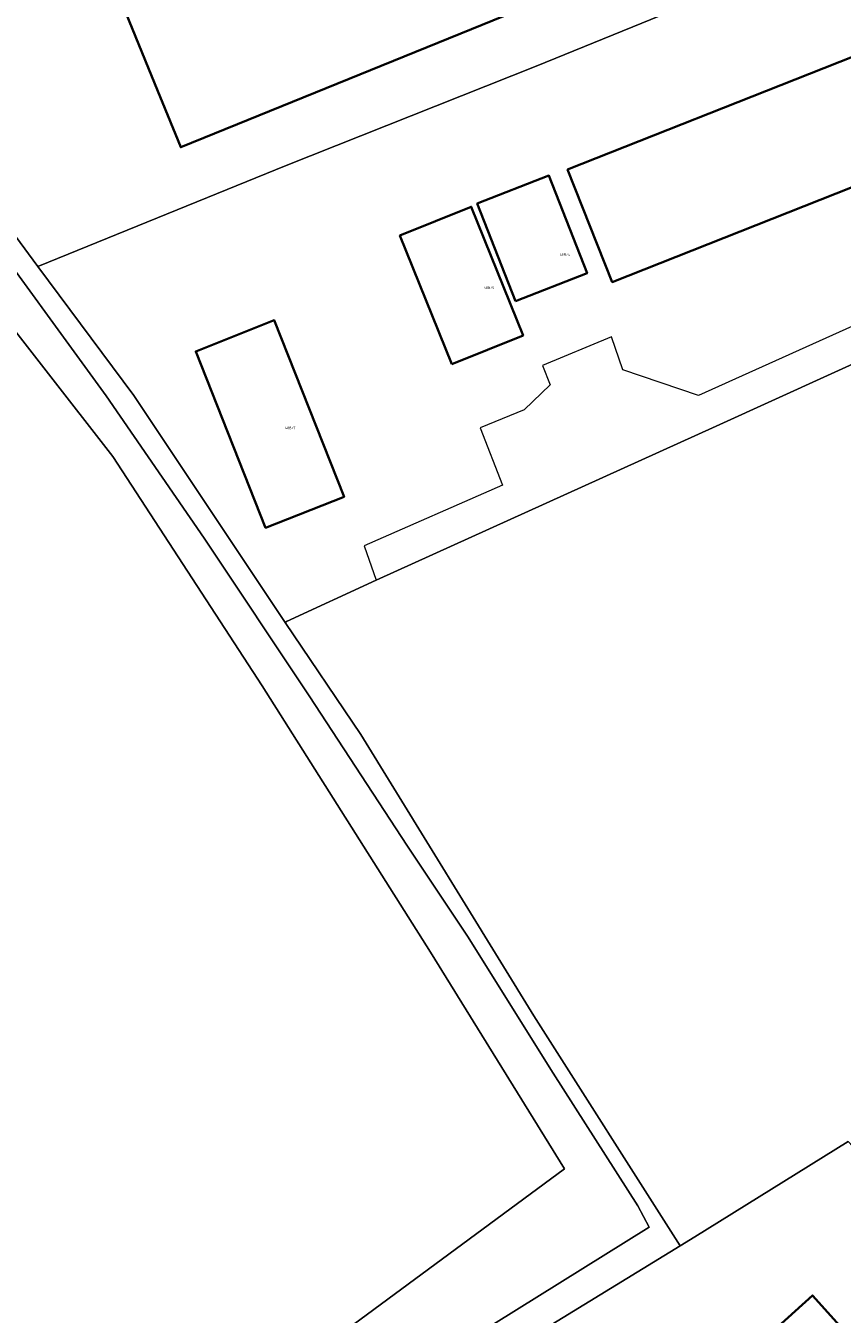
# Model space of a CAD drawing. Header units: metres. Extents: x 197700 to 204338, y 317132 to 325229.
# Tile 7 of 256: x 198886 to 199005, y 318237 to 318425. Entities that reach past the tile are written whole.
import ezdxf
from ezdxf.enums import TextEntityAlignment as Align

# ---------------------------------------------------------------- set-up
doc = ezdxf.new("R2010")
doc.units = ezdxf.units.M
for name, color, linetype, lineweight in [('B-WE-GR-BEPLANTING_CULTUUR_BOSPLANTSOEN-GV', 90, 'Continuous', 18), ('B-WE-GR-BOS_LOOF-GV', 40, 'Continuous', 13), ('B-WE-GR-GRAS-GV', 60, 'Continuous', 13), ('B-WE-IE-TERREINAFSCHEIDING_KUNSTMATIG_HEKWERK-G', 20, 'IE-TERREINAFSCHEIDING-KUNSTMATIG', 18), ('B-WE-IE-TERREINAFSCHEIDING_KUNSTMATIG_MUUR-G', 90, 'IE-TERREINAFSCHEIDING-KUNSTMATIG-DICHT', 18), ('B-WE-OG-BEBOUWING-GV', 7, 'Continuous', 35), ('B-WE-OG-BEBOUWING-T18', 10, 'Continuous', 18), ('B-WE-VH-VERHARDING_ASFALT-GV', 252, 'Continuous', 18), ('B-WE-VH-VERHARDING_GESLOTEN-GV', 252, 'Continuous', 18), ('B-WE-VH-VERHARDING_OPEN-GV', 252, 'Continuous', 18)]:
    doc.layers.add(name, color=color, linetype=linetype, lineweight=lineweight)
doc.styles.add('NLCS-ISO-M200-T18', font='NLCS-ISO.ttf', dxfattribs={"height": 0.36})
doc.linetypes.add('IE-TERREINAFSCHEIDING-KUNSTMATIG', pattern='A,4,[82,NLCS.SHX,S=0.75,R=90,X=0,Y=0],4,-2', length=10)
doc.linetypes.add('IE-TERREINAFSCHEIDING-KUNSTMATIG-DICHT', pattern='A,8,-1,[82,NLCS.SHX,S=0.75,R=90,X=0,Y=0],-1', length=10)

msp = doc.modelspace()

# ---------------------------------------------------------------- linework, layer by layer
at = {"layer": 'B-WE-GR-BEPLANTING_CULTUUR_BOSPLANTSOEN-GV'}
for points in [[(198872.056, 318140.572), (198901.376, 318169.91), (198915.67, 318184.146), (198916.817, 318186.099), (198917.149, 318188.388), (198917.166, 318191.718), (198917.064, 318192.093), (198916.686, 318193.18), (198916.327, 318193.622), (198912.729, 318197.709), (198905.698, 318204.915), (198906.68, 318205.822), (198908.686, 318207.387), (198909.161, 318207.702), (198977.029, 318250.019), (198975.395, 318253.079), (198963.05, 318272.384), (198950.624, 318292.288), (198941.896, 318305.375), (198927.612, 318327.203), (198912.344, 318350.121), (198898.113, 318370.793), (198878.802, 318397.253)], [(198879.998, 318386.422), (198899.049, 318361.996), (198920.75, 318328.634), (198945.228, 318289.948), (198964.71, 318258.485), (198911.338, 318219.109), (198908.711, 318216.4), (198897.861, 318205.211), (198897.414, 318204.301), (198908.726, 318194.043), (198911.961, 318191.115), (198888.04, 318166.918), (198850.98, 318129.173)]]:
    msp.add_lwpolyline(points, dxfattribs=at)
at = {"layer": 'B-WE-GR-BOS_LOOF-GV'}
for points in [[(198882.278, 318147.493), (198899.638, 318164.69), (198901.642, 318167.594), (198918.569, 318182.627), (198926.751, 318189.854), (198913.629, 318205.37), (198942.764, 318223.545), (198981.542, 318247.287), (198960.285, 318280.715), (198935.101, 318321.598), (198924.141, 318337.875), (198917.215, 318348.161), (198902.098, 318370.838), (198888.185, 318389.591), (198877.014, 318404.648)], [(198878.802, 318397.253), (198898.113, 318370.793), (198912.344, 318350.121), (198927.612, 318327.203), (198941.896, 318305.375), (198950.624, 318292.288), (198963.05, 318272.384), (198975.395, 318253.079), (198977.029, 318250.019), (198909.161, 318207.702), (198908.686, 318207.387), (198906.68, 318205.822), (198905.698, 318204.915), (198912.729, 318197.709), (198916.327, 318193.622), (198916.686, 318193.18), (198917.064, 318192.093), (198917.166, 318191.718), (198917.149, 318188.388), (198916.817, 318186.099), (198915.67, 318184.146), (198901.376, 318169.91), (198872.056, 318140.572)]]:
    msp.add_lwpolyline(points, dxfattribs=at)
at = {"layer": 'B-WE-GR-GRAS-GV'}
msp.add_lwpolyline([(198867.507, 318247.171), (198859.364, 318239.196), (198859.464, 318239.094), (198862.974, 318235.533), (198897.414, 318204.301), (198897.861, 318205.211), (198908.711, 318216.4), (198911.338, 318219.109), (198964.71, 318258.485), (198945.228, 318289.948), (198920.75, 318328.634), (198899.049, 318361.996), (198879.998, 318386.422), (198872.912, 318395.675), (198871.193, 318404.231), (198870.882, 318404.646), (198843.899, 318386.486), (198813.114, 318367.224), (198863.794, 318293.029), (198870.684, 318282.91), (198872.402, 318279.867), (198873.783, 318276.658)], dxfattribs=at)
at = {"layer": 'B-WE-IE-TERREINAFSCHEIDING_KUNSTMATIG_HEKWERK-G'}
for points in [[(198986.767, 318366.384), (199044.456, 318392.609)], [(199020.258, 318387.08), (198984.199, 318370.816)], [(198971.528, 318379.348), (198961.52, 318375.184)], [(198973.212, 318374.567), (198971.528, 318379.348)], [(198961.52, 318375.184), (198962.632, 318372.389)], [(198984.199, 318370.816), (198973.212, 318374.567)], [(198962.632, 318372.389), (198958.871, 318368.778)], [(198958.871, 318368.778), (198952.444, 318366.131)], [(198937.369, 318344.022), (198986.767, 318366.384)], [(198952.444, 318366.131), (198955.72, 318357.822)], [(198955.72, 318357.822), (198935.611, 318349.006)], [(198935.611, 318349.006), (198937.369, 318344.022)], [(198937.369, 318344.022), (198924.324, 318337.994)], [(198924.324, 318337.994), (198924.141, 318337.875)], [(198924.141, 318337.875), (198935.101, 318321.598)], [(198935.101, 318321.598), (198960.285, 318280.715)], [(198960.285, 318280.715), (198981.542, 318247.287)]]:
    msp.add_lwpolyline(points, dxfattribs=at)
at = {"layer": 'B-WE-IE-TERREINAFSCHEIDING_KUNSTMATIG_MUUR-G'}
for points in [[(198983.669, 318248.589), (199005.959, 318262.425)], [(198942.764, 318223.545), (198981.542, 318247.287)], [(198981.542, 318247.287), (198983.669, 318248.589)]]:
    msp.add_lwpolyline(points, dxfattribs=at)
at = {"layer": 'B-WE-OG-BEBOUWING-GV'}
for points in [[(198952.223, 318487.387), (198886.897, 318460.894), (198905.174, 318416.127), (198908.929, 318406.895), (198978.781, 318435.303), (198977.353, 318438.813), (198975.026, 318444.535), (198970.892, 318454.713), (198973.576, 318455.804), (198967.424, 318470.993), (198964.725, 318469.895), (198958.192, 318485.979), (198956.855, 318489.269)], [(199007.052, 318420.23), (199002.401, 318418.393), (198965.166, 318403.661), (198971.668, 318387.304), (199013.527, 318403.843), (199009.11, 318415.022)], [(198957.596, 318384.534), (198967.998, 318388.606), (198962.445, 318402.795), (198952.043, 318398.723)], [(198948.332, 318375.385), (198958.7, 318379.572), (198951.155, 318398.253), (198940.788, 318394.066)], [(198932.695, 318356.138), (198922.531, 318381.77), (198911.112, 318377.241), (198921.276, 318351.611)], [(198965.795, 318224.749), (198958.159, 318217.977), (198980.022, 318193.323), (198993.022, 318204.851), (198992.83, 318205.068), (199014.754, 318224.548), (199000.762, 318240.074), (198989.173, 318229.63), (198985.149, 318234.094), (198973.54, 318223.627), (198969.509, 318228.098)]]:
    msp.add_lwpolyline(points, close=True, dxfattribs=at)
at = {"layer": 'B-WE-VH-VERHARDING_ASFALT-GV'}
for points in [[(198988.768, 318517.637, -0.0189609), (199047.971, 318415.513)], [(199047.971, 318415.513, 0.0189609), (198988.768, 318517.637)]]:
    msp.add_lwpolyline(points, format="xyb", dxfattribs=at)
at = {"layer": 'B-WE-VH-VERHARDING_GESLOTEN-GV'}
msp.add_lwpolyline([(198987.286, 318507.644), (198914.835, 318478.236), (198843.087, 318448.607), (198842.949, 318447.05), (198877.014, 318404.648), (198888.185, 318389.591), (198924.277, 318404.236), (198960.611, 318418.701), (199007.98, 318438.022), (199013.496, 318440.299), (199025.296, 318445.005), (199024.363, 318446.568), (199017.441, 318458.16), (199010.287, 318455.271)], dxfattribs=at)
msp.add_lwpolyline([(198886.897, 318460.894), (198952.223, 318487.387), (198956.855, 318489.269), (198958.192, 318485.979), (198964.725, 318469.895), (198967.424, 318470.993), (198973.576, 318455.804), (198970.892, 318454.713), (198975.026, 318444.535), (198977.353, 318438.813), (198978.781, 318435.303), (198908.929, 318406.895), (198905.174, 318416.127)], close=True, dxfattribs=at)
at = {"layer": 'B-WE-VH-VERHARDING_OPEN-GV'}
for points in [[(199007.98, 318438.022), (198960.611, 318418.701), (198924.277, 318404.236), (198888.185, 318389.591), (198902.098, 318370.838), (198917.215, 318348.161), (198924.141, 318337.875), (198924.324, 318337.994), (198937.369, 318344.022), (198986.767, 318366.384), (199044.456, 318392.609)], [(199044.456, 318392.609), (198986.767, 318366.384), (198937.369, 318344.022), (198924.324, 318337.994), (198924.141, 318337.875), (198935.101, 318321.598), (198960.285, 318280.715), (198981.542, 318247.287), (198983.669, 318248.589), (199005.959, 318262.425)]]:
    msp.add_lwpolyline(points, dxfattribs=at)
for points in [[(199002.401, 318418.393), (199007.052, 318420.23), (199009.11, 318415.022), (199013.527, 318403.843), (198971.668, 318387.304), (198965.166, 318403.661)], [(198967.998, 318388.606), (198957.596, 318384.534), (198952.043, 318398.723), (198962.445, 318402.795)], [(198958.7, 318379.572), (198948.332, 318375.385), (198940.788, 318394.066), (198951.155, 318398.253)], [(198922.531, 318381.77), (198932.695, 318356.138), (198921.276, 318351.611), (198911.112, 318377.241)], [(199012.363, 318255.564), (199005.959, 318262.425), (198983.669, 318248.589), (198981.542, 318247.287), (198942.764, 318223.545), (198976.478, 318185.775), (198980.61, 318180.827), (198987.972, 318187.399), (198995.516, 318194.249), (199022.547, 318164.548), (199029.42, 318170.881), (199038.495, 318179.757), (199049.285, 318190.705), (199044.616, 318195.733), (199046.026, 318197.038), (199046.411, 318200.557), (199055.661, 318208.839), (199045.391, 318219.762), (199044.906, 318220.278), (199045.288, 318220.637)], [(198958.159, 318217.977), (198965.795, 318224.749), (198969.509, 318228.098), (198973.54, 318223.627), (198985.149, 318234.094), (198989.173, 318229.63), (199000.762, 318240.074), (199014.754, 318224.548), (199016.24, 318225.887), (199027.01, 318213.933), (199029.908, 318216.544), (199044.809, 318200.007), (199038.863, 318194.646), (199039.722, 318193.692), (199033.751, 318188.309), (199032.75, 318189.421), (199023.985, 318181.52), (199020.638, 318185.235), (199012.189, 318194.613), (199006.685, 318189.742), (198993.17, 318204.982), (198993.022, 318204.851), (198980.022, 318193.323)]]:
    msp.add_lwpolyline(points, close=True, dxfattribs=at)

# ---------------------------------------------------------------- texts
at = {"layer": 'B-WE-OG-BEBOUWING-T18', "style": 'NLCS-ISO-M200-T18'}
for s, p in [('48B/4', (198964.781, 318391.324)), ('48B/5', (198953.746, 318386.495)), ('48B/7', (198924.857, 318366.124))]:
    msp.add_text(s, height=0.36, dxfattribs=at).set_placement(p, align=Align.MIDDLE)

doc.saveas('drawing.dxf')
